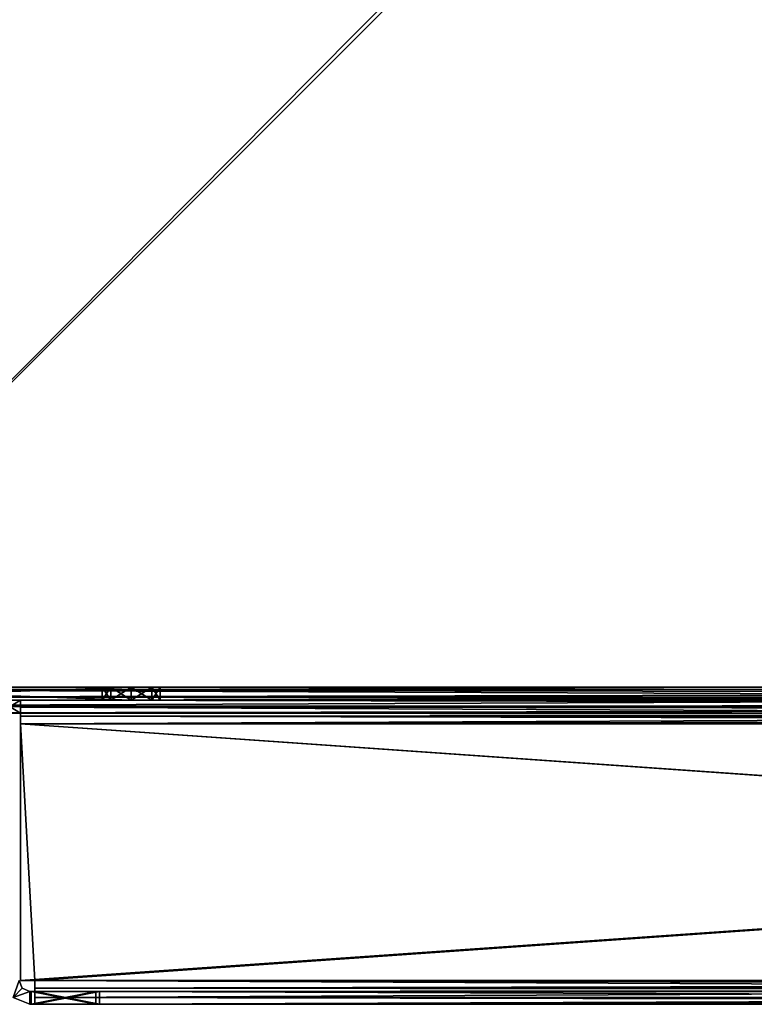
# Model space of a CAD drawing. Header units: inches. Extents: x -6.2 to 6.2, y -0.9 to 12.
# Tile 15 of 91: x -5.1 to -3.1, y -0.9 to 1.9. Entities that reach past the tile are written whole.
import ezdxf

# ---------------------------------------------------------------- set-up
doc = ezdxf.new("R2010")
doc.units = ezdxf.units.IN
doc.header["$LTSCALE"] = 49.212201
doc.header["$MEASUREMENT"] = 0
for name, color, linetype in [('179', 7, 'CONTINUOUS'), ('184', 7, 'CONTINUOUS'), ('198', 7, 'CONTINUOUS'), ('199', 7, 'CONTINUOUS'), ('200', 7, 'CONTINUOUS'), ('201', 7, 'CONTINUOUS'), ('204', 7, 'CONTINUOUS'), ('211', 7, 'CONTINUOUS'), ('212', 7, 'CONTINUOUS'), ('213', 7, 'CONTINUOUS'), ('215', 7, 'CONTINUOUS'), ('216', 7, 'CONTINUOUS'), ('217', 7, 'CONTINUOUS'), ('218', 7, 'CONTINUOUS'), ('22', 7, 'CONTINUOUS'), ('220', 7, 'CONTINUOUS'), ('221', 7, 'CONTINUOUS'), ('222', 7, 'CONTINUOUS'), ('223', 7, 'CONTINUOUS'), ('224', 7, 'CONTINUOUS'), ('225', 7, 'CONTINUOUS'), ('227', 7, 'CONTINUOUS'), ('23', 7, 'CONTINUOUS'), ('230', 7, 'CONTINUOUS'), ('24', 7, 'CONTINUOUS'), ('25', 7, 'CONTINUOUS'), ('28', 7, 'CONTINUOUS'), ('3', 7, 'CONTINUOUS'), ('35', 7, 'CONTINUOUS'), ('36', 7, 'CONTINUOUS'), ('38', 7, 'CONTINUOUS'), ('40', 7, 'CONTINUOUS'), ('41', 7, 'CONTINUOUS'), ('43', 7, 'CONTINUOUS'), ('44', 7, 'CONTINUOUS'), ('45', 7, 'CONTINUOUS'), ('46', 7, 'CONTINUOUS'), ('47', 7, 'CONTINUOUS'), ('49', 7, 'CONTINUOUS'), ('50', 7, 'CONTINUOUS'), ('52', 7, 'CONTINUOUS'), ('53', 7, 'CONTINUOUS'), ('55', 7, 'CONTINUOUS'), ('572', 7, 'CONTINUOUS'), ('573', 7, 'CONTINUOUS'), ('574', 7, 'CONTINUOUS'), ('575', 7, 'CONTINUOUS'), ('576', 7, 'CONTINUOUS'), ('577', 7, 'CONTINUOUS'), ('578', 7, 'CONTINUOUS'), ('579', 7, 'CONTINUOUS'), ('580', 7, 'CONTINUOUS'), ('582', 7, 'CONTINUOUS'), ('583', 7, 'CONTINUOUS'), ('705', 7, 'CONTINUOUS'), ('706', 7, 'CONTINUOUS'), ('707', 7, 'CONTINUOUS'), ('709', 7, 'CONTINUOUS'), ('711', 7, 'CONTINUOUS'), ('714', 7, 'CONTINUOUS'), ('715', 7, 'CONTINUOUS'), ('716', 7, 'CONTINUOUS'), ('8', 7, 'CONTINUOUS')]:
    doc.layers.add(name, color=color, linetype=linetype)

msp = doc.modelspace()

# ---------------------------------------------------------------- linework, layer by layer
at = {"layer": '179', "color": 252, "linetype": 'Continuous', "true_color": 0x8b959c}
for points in [[(-6.0034, 0, -6.1266), (6.0034, 0, -6.1266), (-6.0034, 12, -6.1266), (-6.0034, 0, -6.1266)], [(-6.0034, 12, -6.1266), (6.0034, 0, -6.1266), (-5.9034, 12, -6.1266), (-6.0034, 12, -6.1266)], [(6.0034, 0, -6.1266), (5.9034, 12, -6.1266), (-5.9034, 12, -6.1266), (6.0034, 0, -6.1266)]]:
    msp.add_3dface(points, dxfattribs=at)
at = {"layer": '184', "color": 252, "linetype": 'Continuous', "true_color": 0x8b959c}
for points in [[(6.0034, 12, -6.1625), (6.0034, 0, -6.1625), (-6.0034, 0, -6.1625), (6.0034, 12, -6.1625)], [(5.9034, 12, -6.1625), (6.0034, 12, -6.1625), (-6.0034, 0, -6.1625), (5.9034, 12, -6.1625)], [(-5.9034, 12, -6.1625), (5.9034, 12, -6.1625), (-6.0034, 0, -6.1625), (-5.9034, 12, -6.1625)]]:
    msp.add_3dface(points, dxfattribs=at)
at = {"layer": '198', "color": 252, "linetype": 'Continuous', "true_color": 0x8b959c}
for points in [[(-6.0034, -0.0659, -6.0966), (6.0034, -0.0659, -6.0966), (-6.0034, -0.0659, -6.0125), (-6.0034, -0.0659, -6.0966)], [(-6.0034, -0.0659, -6.0125), (6.0034, -0.0659, -6.0966), (-5.1834, -0.0659, -5.1925), (-6.0034, -0.0659, -6.0125)], [(-5.1834, -0.0659, -5.1925), (6.0034, -0.0659, -6.0966), (-5.1234, -0.0659, -5.1925), (-5.1834, -0.0659, -5.1925)], [(6.0034, -0.0659, -6.0966), (5.1234, -0.0659, -5.1925), (-5.1234, -0.0659, -5.1925), (6.0034, -0.0659, -6.0966)]]:
    msp.add_3dface(points, dxfattribs=at)
at = {"layer": '199', "color": 252, "linetype": 'Continuous', "true_color": 0x8b959c}
for points in [[(-6.0034, 0, -6.1625), (6.0034, 0, -6.1625), (6.0034, -0.0466, -6.1432), (-6.0034, 0, -6.1625)], [(-6.0034, 0, -6.1625), (6.0034, -0.0466, -6.1432), (-6.0034, -0.0466, -6.1432), (-6.0034, 0, -6.1625)], [(6.0034, -0.0659, -6.0966), (-6.0034, -0.0659, -6.0966), (-6.0034, -0.0466, -6.1432), (6.0034, -0.0659, -6.0966)], [(6.0034, -0.0466, -6.1432), (6.0034, -0.0659, -6.0966), (-6.0034, -0.0466, -6.1432), (6.0034, -0.0466, -6.1432)]]:
    msp.add_3dface(points, dxfattribs=at)
at = {"layer": '200', "color": 252, "linetype": 'Continuous', "true_color": 0x8b959c}
for points in [[(6.0034, -0.03, -6.0125), (6.0034, -0.03, -6.0966), (-6.0034, -0.03, -6.0966), (6.0034, -0.03, -6.0125)], [(6.0034, -0.03, -6.0125), (-6.0034, -0.03, -6.0966), (5.1834, -0.03, -5.1925), (6.0034, -0.03, -6.0125)], [(-6.0034, -0.03, -6.0966), (5.1234, -0.03, -5.1925), (5.1834, -0.03, -5.1925), (-6.0034, -0.03, -6.0966)], [(5.1234, -0.03, -5.1925), (-6.0034, -0.03, -6.0966), (-5.1234, -0.03, -5.1925), (5.1234, -0.03, -5.1925)], [(-5.1234, -0.03, -5.1925), (-6.0034, -0.03, -6.0966), (-5.1834, -0.03, -5.1925), (-5.1234, -0.03, -5.1925)]]:
    msp.add_3dface(points, dxfattribs=at)
at = {"layer": '201', "color": 252, "linetype": 'Continuous', "true_color": 0x8b959c}
for points in [[(6.0034, 0, -6.1266), (-6.0034, 0, -6.1266), (-6.0034, -0.0212, -6.1178), (6.0034, 0, -6.1266)], [(6.0034, 0, -6.1266), (-6.0034, -0.0212, -6.1178), (6.0034, -0.0212, -6.1178), (6.0034, 0, -6.1266)], [(-6.0034, -0.03, -6.0966), (6.0034, -0.03, -6.0966), (6.0034, -0.0212, -6.1178), (-6.0034, -0.03, -6.0966)], [(-6.0034, -0.0212, -6.1178), (-6.0034, -0.03, -6.0966), (6.0034, -0.0212, -6.1178), (-6.0034, -0.0212, -6.1178)]]:
    msp.add_3dface(points, dxfattribs=at)
at = {"layer": '204', "color": 252, "linetype": 'Continuous', "true_color": 0x8b959c}
for points in [[(-5.1834, -0.0659, -5.1925), (-5.1234, -0.0659, -5.1925), (-5.1834, -0.03, -5.1925), (-5.1834, -0.0659, -5.1925)], [(-5.1234, -0.0659, -5.1925), (-5.1234, -0.03, -5.1925), (-5.1834, -0.03, -5.1925), (-5.1234, -0.0659, -5.1925)]]:
    msp.add_3dface(points, dxfattribs=at)
at = {"layer": '211', "color": 252, "linetype": 'Continuous', "true_color": 0x8b959c}
for points in [[(-5.1234, -0.0959, -5.1266), (-5.1234, -0.81, -5.1266), (-5.0834, -0.81, -5.1266), (-5.1234, -0.0959, -5.1266)], [(-5.1234, -0.0959, -5.1266), (5.1234, -0.81, -5.1266), (5.1234, -0.0959, -5.1266), (-5.1234, -0.0959, -5.1266)], [(5.1234, -0.81, -5.1266), (-5.1234, -0.0959, -5.1266), (5.0834, -0.81, -5.1266), (5.1234, -0.81, -5.1266)], [(5.0834, -0.81, -5.1266), (-5.1234, -0.0959, -5.1266), (-5.0834, -0.81, -5.1266), (5.0834, -0.81, -5.1266)]]:
    msp.add_3dface(points, dxfattribs=at)
at = {"layer": '212', "color": 252, "linetype": 'Continuous', "true_color": 0x8b959c}
for points in [[(-5.1234, -0.81, -5.1625), (-5.1234, -0.0959, -5.1625), (5.1234, -0.0959, -5.1625), (-5.1234, -0.81, -5.1625)], [(-5.0834, -0.81, -5.1625), (-5.1234, -0.81, -5.1625), (5.1234, -0.0959, -5.1625), (-5.0834, -0.81, -5.1625)], [(5.0834, -0.81, -5.1625), (-5.0834, -0.81, -5.1625), (5.1234, -0.0959, -5.1625), (5.0834, -0.81, -5.1625)]]:
    msp.add_3dface(points, dxfattribs=at)
at = {"layer": '213', "color": 252, "linetype": 'Continuous', "true_color": 0x8b959c}
for points in [[(-5.1234, -0.0959, -5.1625), (-5.1234, -0.81, -5.1625), (-5.1234, -0.0959, -5.1266), (-5.1234, -0.0959, -5.1625)], [(-5.1234, -0.0959, -5.1266), (-5.1234, -0.81, -5.1625), (-5.1234, -0.81, -5.1266), (-5.1234, -0.0959, -5.1266)]]:
    msp.add_3dface(points, dxfattribs=at)
at = {"layer": '215', "color": 252, "linetype": 'Continuous', "true_color": 0x8b959c}
for points in [[(-5.1234, -0.81, -5.1625), (-5.0834, -0.81, -5.1625), (-5.1234, -0.81, -5.1266), (-5.1234, -0.81, -5.1625)], [(-5.1234, -0.81, -5.1266), (-5.0834, -0.81, -5.1625), (-5.0834, -0.81, -5.1266), (-5.1234, -0.81, -5.1266)]]:
    msp.add_3dface(points, dxfattribs=at)
at = {"layer": '216', "color": 252, "linetype": 'Continuous', "true_color": 0x8b959c}
for points in [[(5.1234, -0.03, -5.1925), (-5.1234, -0.03, -5.1925), (-5.1234, -0.0493, -5.1459), (5.1234, -0.03, -5.1925)], [(5.1234, -0.03, -5.1925), (-5.1234, -0.0493, -5.1459), (5.1234, -0.0493, -5.1459), (5.1234, -0.03, -5.1925)], [(-5.1234, -0.0959, -5.1266), (5.1234, -0.0959, -5.1266), (5.1234, -0.0493, -5.1459), (-5.1234, -0.0959, -5.1266)], [(-5.1234, -0.0493, -5.1459), (-5.1234, -0.0959, -5.1266), (5.1234, -0.0493, -5.1459), (-5.1234, -0.0493, -5.1459)]]:
    msp.add_3dface(points, dxfattribs=at)
at = {"layer": '217', "color": 252, "linetype": 'Continuous', "true_color": 0x8b959c}
for points in [[(-5.1234, -0.0659, -5.1925), (5.1234, -0.0659, -5.1925), (5.1234, -0.0747, -5.1713), (-5.1234, -0.0659, -5.1925)], [(-5.1234, -0.0659, -5.1925), (5.1234, -0.0747, -5.1713), (-5.1234, -0.0747, -5.1713), (-5.1234, -0.0659, -5.1925)], [(5.1234, -0.0959, -5.1625), (-5.1234, -0.0959, -5.1625), (-5.1234, -0.0747, -5.1713), (5.1234, -0.0959, -5.1625)], [(5.1234, -0.0747, -5.1713), (5.1234, -0.0959, -5.1625), (-5.1234, -0.0747, -5.1713), (5.1234, -0.0747, -5.1713)]]:
    msp.add_3dface(points, dxfattribs=at)
at = {"layer": '218', "color": 252, "linetype": 'Continuous', "true_color": 0x8b959c}
for points in [[(-5.1234, -0.03, -5.1925), (-5.1234, -0.0659, -5.1925), (-5.1234, -0.0747, -5.1713), (-5.1234, -0.03, -5.1925)], [(-5.1234, -0.0493, -5.1459), (-5.1234, -0.03, -5.1925), (-5.1234, -0.0747, -5.1713), (-5.1234, -0.0493, -5.1459)], [(-5.1234, -0.0959, -5.1625), (-5.1234, -0.0959, -5.1266), (-5.1234, -0.0493, -5.1459), (-5.1234, -0.0959, -5.1625)], [(-5.1234, -0.0959, -5.1625), (-5.1234, -0.0493, -5.1459), (-5.1234, -0.0747, -5.1713), (-5.1234, -0.0959, -5.1625)]]:
    msp.add_3dface(points, dxfattribs=at)
at = {"layer": '22', "color": 252, "linetype": 'Continuous', "true_color": 0x8b959c}
for points in [[(-5.1834, -0.0659, 18.9445), (-5.1234, -0.0659, 18.9445), (-6.0034, -0.0659, 19.8486), (-5.1834, -0.0659, 18.9445)], [(-6.0034, -0.0659, 19.8486), (-5.1234, -0.0659, 18.9445), (5.1234, -0.0659, 18.9445), (-6.0034, -0.0659, 19.8486)], [(6.0034, -0.0659, 19.8486), (-6.0034, -0.0659, 19.8486), (6.0034, -0.0659, 19.7645), (6.0034, -0.0659, 19.8486)], [(6.0034, -0.0659, 19.7645), (-6.0034, -0.0659, 19.8486), (5.1834, -0.0659, 18.9445), (6.0034, -0.0659, 19.7645)], [(5.1834, -0.0659, 18.9445), (-6.0034, -0.0659, 19.8486), (5.1234, -0.0659, 18.9445), (5.1834, -0.0659, 18.9445)]]:
    msp.add_3dface(points, dxfattribs=at)
at = {"layer": '220', "color": 252, "linetype": 'Continuous', "true_color": 0x8b959c}
for points in [[(-5.0834, -0.81, -5.1625), (5.0834, -0.81, -5.1625), (5.0834, -0.8566, -5.1432), (-5.0834, -0.81, -5.1625)], [(-5.0834, -0.8566, -5.1432), (-5.0834, -0.81, -5.1625), (5.0834, -0.8566, -5.1432), (-5.0834, -0.8566, -5.1432)], [(5.0834, -0.8759, -5.0966), (-5.0834, -0.8759, -5.0966), (-5.0834, -0.8566, -5.1432), (5.0834, -0.8759, -5.0966)], [(5.0834, -0.8759, -5.0966), (-5.0834, -0.8566, -5.1432), (5.0834, -0.8566, -5.1432), (5.0834, -0.8759, -5.0966)]]:
    msp.add_3dface(points, dxfattribs=at)
at = {"layer": '221', "color": 252, "linetype": 'Continuous', "true_color": 0x8b959c}
for points in [[(5.0834, -0.8759, -5.0966), (-4.9034, -0.8759, -4.9125), (-5.0834, -0.8759, -5.0925), (5.0834, -0.8759, -5.0966)], [(-5.0834, -0.8759, -5.0966), (5.0834, -0.8759, -5.0966), (-5.0834, -0.8759, -5.0925), (-5.0834, -0.8759, -5.0966)], [(4.9034, -0.8759, -4.9125), (-4.9034, -0.8759, -4.9125), (5.0834, -0.8759, -5.0966), (4.9034, -0.8759, -4.9125)]]:
    msp.add_3dface(points, dxfattribs=at)
at = {"layer": '222', "color": 252, "linetype": 'Continuous', "true_color": 0x8b959c}
for points in [[(5.0834, -0.81, -5.1266), (-5.0834, -0.81, -5.1266), (-5.0834, -0.8312, -5.1178), (5.0834, -0.81, -5.1266)], [(5.0834, -0.8312, -5.1178), (5.0834, -0.81, -5.1266), (-5.0834, -0.8312, -5.1178), (5.0834, -0.8312, -5.1178)], [(-5.0834, -0.84, -5.0966), (5.0834, -0.84, -5.0966), (5.0834, -0.8312, -5.1178), (-5.0834, -0.84, -5.0966)], [(-5.0834, -0.84, -5.0966), (5.0834, -0.8312, -5.1178), (-5.0834, -0.8312, -5.1178), (-5.0834, -0.84, -5.0966)]]:
    msp.add_3dface(points, dxfattribs=at)
at = {"layer": '223', "color": 252, "linetype": 'Continuous', "true_color": 0x8b959c}
for points in [[(-5.0834, -0.84, -5.0966), (-5.0834, -0.84, -5.0925), (-4.9034, -0.84, -4.9125), (-5.0834, -0.84, -5.0966)], [(5.0834, -0.84, -5.0966), (-5.0834, -0.84, -5.0966), (5.0834, -0.84, -5.0925), (5.0834, -0.84, -5.0966)], [(5.0834, -0.84, -5.0925), (-5.0834, -0.84, -5.0966), (4.9034, -0.84, -4.9125), (5.0834, -0.84, -5.0925)], [(4.9034, -0.84, -4.9125), (-5.0834, -0.84, -5.0966), (-4.9034, -0.84, -4.9125), (4.9034, -0.84, -4.9125)]]:
    msp.add_3dface(points, dxfattribs=at)
at = {"layer": '224', "color": 252, "linetype": 'Continuous', "true_color": 0x8b959c}
for points in [[(-5.0834, -0.8759, -5.0966), (-5.0834, -0.8759, -5.0925), (-5.0834, -0.84, -5.0925), (-5.0834, -0.8759, -5.0966)], [(-5.0834, -0.8759, -5.0966), (-5.0834, -0.84, -5.0925), (-5.0834, -0.84, -5.0966), (-5.0834, -0.8759, -5.0966)]]:
    msp.add_3dface(points, dxfattribs=at)
at = {"layer": '225', "color": 252, "linetype": 'Continuous', "true_color": 0x8b959c}
for points in [[(-4.9034, -0.8759, -4.9125), (4.9034, -0.8759, -4.9125), (-4.9034, -0.84, -4.9125), (-4.9034, -0.8759, -4.9125)], [(4.9034, -0.8759, -4.9125), (4.9034, -0.84, -4.9125), (-4.9034, -0.84, -4.9125), (4.9034, -0.8759, -4.9125)]]:
    msp.add_3dface(points, dxfattribs=at)
at = {"layer": '227', "color": 252, "linetype": 'Continuous', "true_color": 0x8b959c}
for points in [[(-5.0834, -0.81, -5.1266), (-5.0834, -0.81, -5.1625), (-5.0834, -0.8566, -5.1432), (-5.0834, -0.81, -5.1266)], [(-5.0834, -0.81, -5.1266), (-5.0834, -0.8566, -5.1432), (-5.0834, -0.8312, -5.1178), (-5.0834, -0.81, -5.1266)], [(-5.0834, -0.8759, -5.0966), (-5.0834, -0.84, -5.0966), (-5.0834, -0.8312, -5.1178), (-5.0834, -0.8759, -5.0966)], [(-5.0834, -0.8566, -5.1432), (-5.0834, -0.8759, -5.0966), (-5.0834, -0.8312, -5.1178), (-5.0834, -0.8566, -5.1432)]]:
    msp.add_3dface(points, dxfattribs=at)
at = {"layer": '23', "color": 252, "linetype": 'Continuous', "true_color": 0x8b959c}
for points in [[(6.0034, 0, 19.9145), (-6.0034, 0, 19.9145), (-6.0034, -0.0466, 19.8952), (6.0034, 0, 19.9145)], [(6.0034, 0, 19.9145), (-6.0034, -0.0466, 19.8952), (6.0034, -0.0466, 19.8952), (6.0034, 0, 19.9145)], [(-6.0034, -0.0659, 19.8486), (6.0034, -0.0659, 19.8486), (6.0034, -0.0466, 19.8952), (-6.0034, -0.0659, 19.8486)], [(-6.0034, -0.0466, 19.8952), (-6.0034, -0.0659, 19.8486), (6.0034, -0.0466, 19.8952), (-6.0034, -0.0466, 19.8952)]]:
    msp.add_3dface(points, dxfattribs=at)
at = {"layer": '230', "color": 252, "linetype": 'Continuous', "true_color": 0x8b959c}
for points in [[(-5.0834, -0.8759, -5.0925), (-4.9034, -0.8759, -4.9125), (-5.0834, -0.84, -5.0925), (-5.0834, -0.8759, -5.0925)], [(-5.0834, -0.84, -5.0925), (-4.9034, -0.8759, -4.9125), (-4.9034, -0.84, -4.9125), (-5.0834, -0.84, -5.0925)]]:
    msp.add_3dface(points, dxfattribs=at)
at = {"layer": '24', "color": 252, "linetype": 'Continuous', "true_color": 0x8b959c}
for points in [[(-6.0034, -0.03, 19.7645), (-6.0034, -0.03, 19.8486), (6.0034, -0.03, 19.8486), (-6.0034, -0.03, 19.7645)], [(-6.0034, -0.03, 19.7645), (6.0034, -0.03, 19.8486), (-5.1834, -0.03, 18.9445), (-6.0034, -0.03, 19.7645)], [(6.0034, -0.03, 19.8486), (-5.1234, -0.03, 18.9445), (-5.1834, -0.03, 18.9445), (6.0034, -0.03, 19.8486)], [(-5.1234, -0.03, 18.9445), (6.0034, -0.03, 19.8486), (5.1234, -0.03, 18.9445), (-5.1234, -0.03, 18.9445)]]:
    msp.add_3dface(points, dxfattribs=at)
at = {"layer": '25', "color": 252, "linetype": 'Continuous', "true_color": 0x8b959c}
for points in [[(-6.0034, 0, 19.8786), (6.0034, 0, 19.8786), (6.0034, -0.0212, 19.8698), (-6.0034, 0, 19.8786)], [(-6.0034, 0, 19.8786), (6.0034, -0.0212, 19.8698), (-6.0034, -0.0212, 19.8698), (-6.0034, 0, 19.8786)], [(6.0034, -0.03, 19.8486), (-6.0034, -0.03, 19.8486), (-6.0034, -0.0212, 19.8698), (6.0034, -0.03, 19.8486)], [(6.0034, -0.0212, 19.8698), (6.0034, -0.03, 19.8486), (-6.0034, -0.0212, 19.8698), (6.0034, -0.0212, 19.8698)]]:
    msp.add_3dface(points, dxfattribs=at)
at = {"layer": '28', "color": 252, "linetype": 'Continuous', "true_color": 0x8b959c}
for points in [[(-5.1234, -0.0659, 18.9445), (-5.1834, -0.0659, 18.9445), (-5.1234, -0.03, 18.9445), (-5.1234, -0.0659, 18.9445)], [(-5.1234, -0.03, 18.9445), (-5.1834, -0.0659, 18.9445), (-5.1834, -0.03, 18.9445), (-5.1234, -0.03, 18.9445)]]:
    msp.add_3dface(points, dxfattribs=at)
at = {"layer": '3', "color": 252, "linetype": 'Continuous', "true_color": 0x8b959c}
for points in [[(-6.0034, 0, 19.8786), (-5.9034, 12, 19.8786), (5.9034, 12, 19.8786), (-6.0034, 0, 19.8786)], [(6.0034, 0, 19.8786), (-6.0034, 0, 19.8786), (6.0034, 12, 19.8786), (6.0034, 0, 19.8786)], [(6.0034, 12, 19.8786), (-6.0034, 0, 19.8786), (5.9034, 12, 19.8786), (6.0034, 12, 19.8786)]]:
    msp.add_3dface(points, dxfattribs=at)
at = {"layer": '35', "color": 252, "linetype": 'Continuous', "true_color": 0x8b959c}
for points in [[(5.1234, -0.0959, 18.8786), (-5.1234, -0.81, 18.8786), (-5.1234, -0.0959, 18.8786), (5.1234, -0.0959, 18.8786)], [(-5.1234, -0.81, 18.8786), (5.1234, -0.0959, 18.8786), (-5.0834, -0.81, 18.8786), (-5.1234, -0.81, 18.8786)], [(-5.0834, -0.81, 18.8786), (5.1234, -0.0959, 18.8786), (5.0834, -0.81, 18.8786), (-5.0834, -0.81, 18.8786)]]:
    msp.add_3dface(points, dxfattribs=at)
at = {"layer": '36', "color": 252, "linetype": 'Continuous', "true_color": 0x8b959c}
for points in [[(5.1234, -0.81, 18.9145), (5.1234, -0.0959, 18.9145), (-5.1234, -0.0959, 18.9145), (5.1234, -0.81, 18.9145)], [(5.0834, -0.81, 18.9145), (5.1234, -0.81, 18.9145), (-5.1234, -0.0959, 18.9145), (5.0834, -0.81, 18.9145)], [(-5.0834, -0.81, 18.9145), (5.0834, -0.81, 18.9145), (-5.1234, -0.0959, 18.9145), (-5.0834, -0.81, 18.9145)], [(-5.1234, -0.81, 18.9145), (-5.0834, -0.81, 18.9145), (-5.1234, -0.0959, 18.9145), (-5.1234, -0.81, 18.9145)]]:
    msp.add_3dface(points, dxfattribs=at)
at = {"layer": '38', "color": 252, "linetype": 'Continuous', "true_color": 0x8b959c}
for points in [[(-5.1234, -0.81, 18.9145), (-5.1234, -0.0959, 18.9145), (-5.1234, -0.81, 18.8786), (-5.1234, -0.81, 18.9145)], [(-5.1234, -0.81, 18.8786), (-5.1234, -0.0959, 18.9145), (-5.1234, -0.0959, 18.8786), (-5.1234, -0.81, 18.8786)]]:
    msp.add_3dface(points, dxfattribs=at)
at = {"layer": '40', "color": 252, "linetype": 'Continuous', "true_color": 0x8b959c}
for points in [[(-5.1234, -0.03, 18.9445), (5.1234, -0.03, 18.9445), (5.1234, -0.0493, 18.8979), (-5.1234, -0.03, 18.9445)], [(-5.1234, -0.03, 18.9445), (5.1234, -0.0493, 18.8979), (-5.1234, -0.0493, 18.8979), (-5.1234, -0.03, 18.9445)], [(5.1234, -0.0959, 18.8786), (-5.1234, -0.0959, 18.8786), (-5.1234, -0.0493, 18.8979), (5.1234, -0.0959, 18.8786)], [(5.1234, -0.0493, 18.8979), (5.1234, -0.0959, 18.8786), (-5.1234, -0.0493, 18.8979), (5.1234, -0.0493, 18.8979)]]:
    msp.add_3dface(points, dxfattribs=at)
at = {"layer": '41', "color": 252, "linetype": 'Continuous', "true_color": 0x8b959c}
for points in [[(5.1234, -0.0659, 18.9445), (-5.1234, -0.0659, 18.9445), (-5.1234, -0.0747, 18.9233), (5.1234, -0.0659, 18.9445)], [(5.1234, -0.0659, 18.9445), (-5.1234, -0.0747, 18.9233), (5.1234, -0.0747, 18.9233), (5.1234, -0.0659, 18.9445)], [(-5.1234, -0.0959, 18.9145), (5.1234, -0.0959, 18.9145), (5.1234, -0.0747, 18.9233), (-5.1234, -0.0959, 18.9145)], [(-5.1234, -0.0747, 18.9233), (-5.1234, -0.0959, 18.9145), (5.1234, -0.0747, 18.9233), (-5.1234, -0.0747, 18.9233)]]:
    msp.add_3dface(points, dxfattribs=at)
at = {"layer": '43', "color": 252, "linetype": 'Continuous', "true_color": 0x8b959c}
for points in [[(-5.1234, -0.0659, 18.9445), (-5.1234, -0.03, 18.9445), (-5.1234, -0.0493, 18.8979), (-5.1234, -0.0659, 18.9445)], [(-5.1234, -0.0659, 18.9445), (-5.1234, -0.0493, 18.8979), (-5.1234, -0.0747, 18.9233), (-5.1234, -0.0659, 18.9445)], [(-5.1234, -0.0959, 18.8786), (-5.1234, -0.0959, 18.9145), (-5.1234, -0.0493, 18.8979), (-5.1234, -0.0959, 18.8786)], [(-5.1234, -0.0493, 18.8979), (-5.1234, -0.0959, 18.9145), (-5.1234, -0.0747, 18.9233), (-5.1234, -0.0493, 18.8979)]]:
    msp.add_3dface(points, dxfattribs=at)
at = {"layer": '44', "color": 252, "linetype": 'Continuous', "true_color": 0x8b959c}
for points in [[(5.0834, -0.81, 18.9145), (-5.0834, -0.81, 18.9145), (-5.0834, -0.8566, 18.8952), (5.0834, -0.81, 18.9145)], [(5.0834, -0.8566, 18.8952), (5.0834, -0.81, 18.9145), (-5.0834, -0.8566, 18.8952), (5.0834, -0.8566, 18.8952)], [(-5.0834, -0.8759, 18.8486), (5.0834, -0.8759, 18.8486), (5.0834, -0.8566, 18.8952), (-5.0834, -0.8759, 18.8486)], [(-5.0834, -0.8759, 18.8486), (5.0834, -0.8566, 18.8952), (-5.0834, -0.8566, 18.8952), (-5.0834, -0.8759, 18.8486)]]:
    msp.add_3dface(points, dxfattribs=at)
at = {"layer": '45', "color": 252, "linetype": 'Continuous', "true_color": 0x8b959c}
for points in [[(-4.9034, -0.8759, 18.6645), (4.9034, -0.8759, 18.6645), (-5.0834, -0.8759, 18.8486), (-4.9034, -0.8759, 18.6645)], [(-5.0834, -0.8759, 18.8486), (4.9034, -0.8759, 18.6645), (5.0834, -0.8759, 18.8445), (-5.0834, -0.8759, 18.8486)], [(-5.0834, -0.8759, 18.8445), (-4.9034, -0.8759, 18.6645), (-5.0834, -0.8759, 18.8486), (-5.0834, -0.8759, 18.8445)], [(5.0834, -0.8759, 18.8486), (-5.0834, -0.8759, 18.8486), (5.0834, -0.8759, 18.8445), (5.0834, -0.8759, 18.8486)]]:
    msp.add_3dface(points, dxfattribs=at)
at = {"layer": '46', "color": 252, "linetype": 'Continuous', "true_color": 0x8b959c}
for points in [[(-5.0834, -0.81, 18.8786), (5.0834, -0.81, 18.8786), (5.0834, -0.8312, 18.8698), (-5.0834, -0.81, 18.8786)], [(-5.0834, -0.8312, 18.8698), (-5.0834, -0.81, 18.8786), (5.0834, -0.8312, 18.8698), (-5.0834, -0.8312, 18.8698)], [(5.0834, -0.84, 18.8486), (-5.0834, -0.84, 18.8486), (-5.0834, -0.8312, 18.8698), (5.0834, -0.84, 18.8486)], [(5.0834, -0.84, 18.8486), (-5.0834, -0.8312, 18.8698), (5.0834, -0.8312, 18.8698), (5.0834, -0.84, 18.8486)]]:
    msp.add_3dface(points, dxfattribs=at)
at = {"layer": '47', "color": 252, "linetype": 'Continuous', "true_color": 0x8b959c}
for points in [[(-5.0834, -0.84, 18.8486), (5.0834, -0.84, 18.8486), (-5.0834, -0.84, 18.8445), (-5.0834, -0.84, 18.8486)], [(-5.0834, -0.84, 18.8445), (5.0834, -0.84, 18.8486), (-4.9034, -0.84, 18.6645), (-5.0834, -0.84, 18.8445)], [(-4.9034, -0.84, 18.6645), (5.0834, -0.84, 18.8486), (4.9034, -0.84, 18.6645), (-4.9034, -0.84, 18.6645)]]:
    msp.add_3dface(points, dxfattribs=at)
at = {"layer": '49', "color": 252, "linetype": 'Continuous', "true_color": 0x8b959c}
for points in [[(4.9034, -0.8759, 18.6645), (-4.9034, -0.8759, 18.6645), (4.9034, -0.84, 18.6645), (4.9034, -0.8759, 18.6645)], [(-4.9034, -0.8759, 18.6645), (-4.9034, -0.84, 18.6645), (4.9034, -0.84, 18.6645), (-4.9034, -0.8759, 18.6645)]]:
    msp.add_3dface(points, dxfattribs=at)
at = {"layer": '50', "color": 252, "linetype": 'Continuous', "true_color": 0x8b959c}
for points in [[(-5.0834, -0.8759, 18.8445), (-5.0834, -0.8759, 18.8486), (-5.0834, -0.84, 18.8486), (-5.0834, -0.8759, 18.8445)], [(-5.0834, -0.8759, 18.8445), (-5.0834, -0.84, 18.8486), (-5.0834, -0.84, 18.8445), (-5.0834, -0.8759, 18.8445)]]:
    msp.add_3dface(points, dxfattribs=at)
at = {"layer": '52', "color": 252, "linetype": 'Continuous', "true_color": 0x8b959c}
for points in [[(-5.0834, -0.81, 18.9145), (-5.0834, -0.81, 18.8786), (-5.0834, -0.8566, 18.8952), (-5.0834, -0.81, 18.9145)], [(-5.0834, -0.8566, 18.8952), (-5.0834, -0.81, 18.8786), (-5.0834, -0.8312, 18.8698), (-5.0834, -0.8566, 18.8952)], [(-5.0834, -0.84, 18.8486), (-5.0834, -0.8566, 18.8952), (-5.0834, -0.8312, 18.8698), (-5.0834, -0.84, 18.8486)], [(-5.0834, -0.84, 18.8486), (-5.0834, -0.8759, 18.8486), (-5.0834, -0.8566, 18.8952), (-5.0834, -0.84, 18.8486)]]:
    msp.add_3dface(points, dxfattribs=at)
at = {"layer": '53', "color": 252, "linetype": 'Continuous', "true_color": 0x8b959c}
for points in [[(-5.0834, -0.81, 18.9145), (-5.1234, -0.81, 18.9145), (-5.0834, -0.81, 18.8786), (-5.0834, -0.81, 18.9145)], [(-5.1234, -0.81, 18.9145), (-5.1234, -0.81, 18.8786), (-5.0834, -0.81, 18.8786), (-5.1234, -0.81, 18.9145)]]:
    msp.add_3dface(points, dxfattribs=at)
at = {"layer": '55', "color": 252, "linetype": 'Continuous', "true_color": 0x8b959c}
for points in [[(-4.9034, -0.8759, 18.6645), (-5.0834, -0.8759, 18.8445), (-4.9034, -0.84, 18.6645), (-4.9034, -0.8759, 18.6645)], [(-5.0834, -0.8759, 18.8445), (-5.0834, -0.84, 18.8445), (-4.9034, -0.84, 18.6645), (-5.0834, -0.8759, 18.8445)]]:
    msp.add_3dface(points, dxfattribs=at)
at = {"layer": '572', "color": 252, "linetype": 'Continuous', "true_color": 0x8b959c}
for points in [[(-5.0971, -0.8759, -5.0834), (-5.0971, -0.8759, 18.8354), (-5.1437, -0.8566, 18.8354), (-5.0971, -0.8759, -5.0834)], [(-5.0971, -0.8759, -5.0834), (-5.1437, -0.8566, 18.8354), (-5.1437, -0.8566, -5.0834), (-5.0971, -0.8759, -5.0834)]]:
    msp.add_3dface(points, dxfattribs=at)
at = {"layer": '573', "color": 252, "linetype": 'Continuous', "true_color": 0x8b959c}
for points in [[(-4.913, -0.8759, -4.9034), (-4.913, -0.8759, 18.6554), (-5.0971, -0.8759, -5.0834), (-4.913, -0.8759, -4.9034)], [(-5.0971, -0.8759, -5.0834), (-4.913, -0.8759, 18.6554), (-5.093, -0.8759, 18.8354), (-5.0971, -0.8759, -5.0834)], [(-5.093, -0.8759, -5.0834), (-4.913, -0.8759, -4.9034), (-5.0971, -0.8759, -5.0834), (-5.093, -0.8759, -5.0834)], [(-5.0971, -0.8759, 18.8354), (-5.0971, -0.8759, -5.0834), (-5.093, -0.8759, 18.8354), (-5.0971, -0.8759, 18.8354)]]:
    msp.add_3dface(points, dxfattribs=at)
at = {"layer": '574', "color": 252, "linetype": 'Continuous', "true_color": 0x8b959c}
for points in [[(-5.1271, -0.81, -5.0834), (-5.1271, -0.81, 18.8354), (-5.1183, -0.8312, 18.8354), (-5.1271, -0.81, -5.0834)], [(-5.1183, -0.8312, -5.0834), (-5.1271, -0.81, -5.0834), (-5.1183, -0.8312, 18.8354), (-5.1183, -0.8312, -5.0834)], [(-5.0971, -0.84, 18.8354), (-5.0971, -0.84, -5.0834), (-5.1183, -0.8312, -5.0834), (-5.0971, -0.84, 18.8354)], [(-5.0971, -0.84, 18.8354), (-5.1183, -0.8312, -5.0834), (-5.1183, -0.8312, 18.8354), (-5.0971, -0.84, 18.8354)]]:
    msp.add_3dface(points, dxfattribs=at)
at = {"layer": '575', "color": 252, "linetype": 'Continuous', "true_color": 0x8b959c}
for points in [[(-5.0971, -0.84, 18.8354), (-5.093, -0.84, 18.8354), (-4.913, -0.84, 18.6554), (-5.0971, -0.84, 18.8354)], [(-5.0971, -0.84, -5.0834), (-5.0971, -0.84, 18.8354), (-5.093, -0.84, -5.0834), (-5.0971, -0.84, -5.0834)], [(-5.093, -0.84, -5.0834), (-5.0971, -0.84, 18.8354), (-4.913, -0.84, -4.9034), (-5.093, -0.84, -5.0834)], [(-4.913, -0.84, -4.9034), (-5.0971, -0.84, 18.8354), (-4.913, -0.84, 18.6554), (-4.913, -0.84, -4.9034)]]:
    msp.add_3dface(points, dxfattribs=at)
at = {"layer": '576', "color": 252, "linetype": 'Continuous', "true_color": 0x8b959c}
for points in [[(-5.0971, -0.8759, 18.8354), (-5.093, -0.8759, 18.8354), (-5.093, -0.84, 18.8354), (-5.0971, -0.8759, 18.8354)], [(-5.0971, -0.8759, 18.8354), (-5.093, -0.84, 18.8354), (-5.0971, -0.84, 18.8354), (-5.0971, -0.8759, 18.8354)]]:
    msp.add_3dface(points, dxfattribs=at)
at = {"layer": '577', "color": 252, "linetype": 'Continuous', "true_color": 0x8b959c}
for points in [[(-4.913, -0.8759, 18.6554), (-4.913, -0.8759, -4.9034), (-4.913, -0.84, 18.6554), (-4.913, -0.8759, 18.6554)], [(-4.913, -0.8759, -4.9034), (-4.913, -0.84, -4.9034), (-4.913, -0.84, 18.6554), (-4.913, -0.8759, -4.9034)]]:
    msp.add_3dface(points, dxfattribs=at)
at = {"layer": '578', "color": 252, "linetype": 'Continuous', "true_color": 0x8b959c}
for points in [[(-5.093, -0.8759, -5.0834), (-5.0971, -0.8759, -5.0834), (-5.0971, -0.84, -5.0834), (-5.093, -0.8759, -5.0834)], [(-5.093, -0.8759, -5.0834), (-5.0971, -0.84, -5.0834), (-5.093, -0.84, -5.0834), (-5.093, -0.8759, -5.0834)]]:
    msp.add_3dface(points, dxfattribs=at)
at = {"layer": '579', "color": 252, "linetype": 'Continuous', "true_color": 0x8b959c}
for points in [[(-5.1271, -0.81, 18.8354), (-5.1437, -0.8566, 18.8354), (-5.1183, -0.8312, 18.8354), (-5.1271, -0.81, 18.8354)], [(-5.1437, -0.8566, 18.8354), (-5.0971, -0.84, 18.8354), (-5.1183, -0.8312, 18.8354), (-5.1437, -0.8566, 18.8354)], [(-5.1437, -0.8566, 18.8354), (-5.0971, -0.8759, 18.8354), (-5.0971, -0.84, 18.8354), (-5.1437, -0.8566, 18.8354)]]:
    msp.add_3dface(points, dxfattribs=at)
at = {"layer": '580', "color": 252, "linetype": 'Continuous', "true_color": 0x8b959c}
for points in [[(-5.1437, -0.8566, -5.0834), (-5.1271, -0.81, -5.0834), (-5.1183, -0.8312, -5.0834), (-5.1437, -0.8566, -5.0834)], [(-5.0971, -0.84, -5.0834), (-5.1437, -0.8566, -5.0834), (-5.1183, -0.8312, -5.0834), (-5.0971, -0.84, -5.0834)], [(-5.0971, -0.8759, -5.0834), (-5.1437, -0.8566, -5.0834), (-5.0971, -0.84, -5.0834), (-5.0971, -0.8759, -5.0834)]]:
    msp.add_3dface(points, dxfattribs=at)
at = {"layer": '582', "color": 252, "linetype": 'Continuous', "true_color": 0x8b959c}
for points in [[(-5.093, -0.8759, 18.8354), (-4.913, -0.8759, 18.6554), (-5.093, -0.84, 18.8354), (-5.093, -0.8759, 18.8354)], [(-5.093, -0.84, 18.8354), (-4.913, -0.8759, 18.6554), (-4.913, -0.84, 18.6554), (-5.093, -0.84, 18.8354)]]:
    msp.add_3dface(points, dxfattribs=at)
at = {"layer": '583', "color": 252, "linetype": 'Continuous', "true_color": 0x8b959c}
for points in [[(-4.913, -0.8759, -4.9034), (-5.093, -0.8759, -5.0834), (-4.913, -0.84, -4.9034), (-4.913, -0.8759, -4.9034)], [(-5.093, -0.8759, -5.0834), (-5.093, -0.84, -5.0834), (-4.913, -0.84, -4.9034), (-5.093, -0.8759, -5.0834)]]:
    msp.add_3dface(points, dxfattribs=at)
at = {"layer": '705', "color": 200, "linetype": 'Continuous', "true_color": 0xb702ff}
for points in [[(4.815, -0.03, 19.566), (-4.815, -0.03, 19.566), (-5.815, -0.03, 18.566), (4.815, -0.03, 19.566)], [(4.815, -0.03, 19.566), (-5.815, -0.03, 18.566), (4.815, -0.03, 18.6465), (4.815, -0.03, 19.566)], [(-5.815, -0.03, -4.814), (-4.815, -0.03, -5.814), (-4.8954, -0.03, -4.814), (-5.815, -0.03, -4.814)], [(-5.815, -0.03, 18.566), (-5.815, -0.03, -4.814), (4.7346, -0.03, 18.566), (-5.815, -0.03, 18.566)], [(-4.815, -0.03, -4.7335), (-5.815, -0.03, -4.814), (-4.872, -0.03, -4.7572), (-4.815, -0.03, -4.7335)], [(-5.815, -0.03, -4.814), (-4.815, -0.03, -4.7335), (4.815, -0.03, 18.4855), (-5.815, -0.03, -4.814)], [(-4.872, -0.03, -4.7572), (-5.815, -0.03, -4.814), (-4.8954, -0.03, -4.814), (-4.872, -0.03, -4.7572)], [(-5.815, -0.03, -4.814), (4.815, -0.03, 18.4855), (4.758, -0.03, 18.5092), (-5.815, -0.03, -4.814)], [(4.7346, -0.03, 18.566), (-5.815, -0.03, -4.814), (4.758, -0.03, 18.5092), (4.7346, -0.03, 18.566)], [(4.815, -0.03, 18.6465), (-5.815, -0.03, 18.566), (4.758, -0.03, 18.6228), (4.815, -0.03, 18.6465)], [(4.758, -0.03, 18.6228), (-5.815, -0.03, 18.566), (4.7346, -0.03, 18.566), (4.758, -0.03, 18.6228)], [(-4.8954, -0.03, -4.814), (-4.815, -0.03, -5.814), (-4.872, -0.03, -4.8708), (-4.8954, -0.03, -4.814)], [(-4.815, -0.03, -5.814), (-4.815, -0.03, -4.8945), (-4.872, -0.03, -4.8708), (-4.815, -0.03, -5.814)], [(-4.758, -0.03, -4.7572), (5.815, -0.03, 18.566), (-4.815, -0.03, -4.7335), (-4.758, -0.03, -4.7572)], [(-4.815, -0.03, -4.7335), (5.815, -0.03, 18.566), (4.815, -0.03, 18.4855), (-4.815, -0.03, -4.7335)], [(4.815, -0.03, -5.814), (5.815, -0.03, -4.814), (-4.815, -0.03, -5.814), (4.815, -0.03, -5.814)], [(-4.815, -0.03, -5.814), (5.815, -0.03, -4.814), (-4.815, -0.03, -4.8945), (-4.815, -0.03, -5.814)], [(-4.815, -0.03, -4.8945), (5.815, -0.03, -4.814), (-4.758, -0.03, -4.8708), (-4.815, -0.03, -4.8945)], [(-4.7346, -0.03, -4.814), (5.815, -0.03, 18.566), (-4.758, -0.03, -4.7572), (-4.7346, -0.03, -4.814)], [(-4.758, -0.03, -4.8708), (5.815, -0.03, -4.814), (-4.7346, -0.03, -4.814), (-4.758, -0.03, -4.8708)], [(5.815, -0.03, -4.814), (5.815, -0.03, 18.566), (-4.7346, -0.03, -4.814), (5.815, -0.03, -4.814)]]:
    msp.add_3dface(points, dxfattribs=at)
at = {"layer": '706', "color": 200, "linetype": 'Continuous', "true_color": 0xb702ff}
for points in [[(-5.815, 0.0059, -4.814), (-5.815, 0.0059, 18.566), (-4.8954, 0.0059, -4.814), (-5.815, 0.0059, -4.814)], [(-5.815, 0.0059, 18.566), (-4.815, 0.0059, 19.566), (4.7346, 0.0059, 18.566), (-5.815, 0.0059, 18.566)], [(-4.8954, 0.0059, -4.814), (-5.815, 0.0059, 18.566), (-4.872, 0.0059, -4.7572), (-4.8954, 0.0059, -4.814)], [(-4.872, 0.0059, -4.7572), (-5.815, 0.0059, 18.566), (-4.815, 0.0059, -4.7335), (-4.872, 0.0059, -4.7572)], [(-4.815, 0.0059, -4.7335), (-5.815, 0.0059, 18.566), (4.815, 0.0059, 18.4855), (-4.815, 0.0059, -4.7335)], [(4.815, 0.0059, 18.4855), (-5.815, 0.0059, 18.566), (4.758, 0.0059, 18.5092), (4.815, 0.0059, 18.4855)], [(4.758, 0.0059, 18.5092), (-5.815, 0.0059, 18.566), (4.7346, 0.0059, 18.566), (4.758, 0.0059, 18.5092)], [(-4.815, 0.0059, -5.814), (-5.815, 0.0059, -4.814), (4.815, 0.0059, -5.814), (-4.815, 0.0059, -5.814)], [(4.815, 0.0059, -5.814), (-5.815, 0.0059, -4.814), (-4.815, 0.0059, -4.8945), (4.815, 0.0059, -5.814)], [(-4.815, 0.0059, -4.8945), (-5.815, 0.0059, -4.814), (-4.872, 0.0059, -4.8708), (-4.815, 0.0059, -4.8945)], [(-4.872, 0.0059, -4.8708), (-5.815, 0.0059, -4.814), (-4.8954, 0.0059, -4.814), (-4.872, 0.0059, -4.8708)], [(4.815, 0.0059, -5.814), (-4.815, 0.0059, -4.8945), (-4.758, 0.0059, -4.8708), (4.815, 0.0059, -5.814)], [(-4.815, 0.0059, -4.7335), (5.815, 0.0059, -4.814), (-4.758, 0.0059, -4.7572), (-4.815, 0.0059, -4.7335)], [(5.815, 0.0059, -4.814), (-4.815, 0.0059, -4.7335), (4.815, 0.0059, 18.4855), (5.815, 0.0059, -4.814)], [(4.815, 0.0059, 19.566), (5.815, 0.0059, 18.566), (-4.815, 0.0059, 19.566), (4.815, 0.0059, 19.566)], [(-4.815, 0.0059, 19.566), (5.815, 0.0059, 18.566), (4.815, 0.0059, 18.6465), (-4.815, 0.0059, 19.566)], [(4.7346, 0.0059, 18.566), (-4.815, 0.0059, 19.566), (4.758, 0.0059, 18.6228), (4.7346, 0.0059, 18.566)], [(4.758, 0.0059, 18.6228), (-4.815, 0.0059, 19.566), (4.815, 0.0059, 18.6465), (4.758, 0.0059, 18.6228)], [(-4.7346, 0.0059, -4.814), (4.815, 0.0059, -5.814), (-4.758, 0.0059, -4.8708), (-4.7346, 0.0059, -4.814)], [(-4.758, 0.0059, -4.7572), (5.815, 0.0059, -4.814), (-4.7346, 0.0059, -4.814), (-4.758, 0.0059, -4.7572)], [(5.815, 0.0059, -4.814), (4.815, 0.0059, -5.814), (-4.7346, 0.0059, -4.814), (5.815, 0.0059, -4.814)]]:
    msp.add_3dface(points, dxfattribs=at)
at = {"layer": '707', "color": 200, "linetype": 'Continuous', "true_color": 0xb702ff}
for points in [[(-4.815, -0.03, 19.566), (4.815, -0.03, 19.566), (-4.815, 0.0059, 19.566), (-4.815, -0.03, 19.566)], [(4.815, -0.03, 19.566), (4.815, 0.0059, 19.566), (-4.815, 0.0059, 19.566), (4.815, -0.03, 19.566)]]:
    msp.add_3dface(points, dxfattribs=at)
at = {"layer": '709', "color": 200, "linetype": 'Continuous', "true_color": 0xb702ff}
for points in [[(4.815, -0.03, -5.814), (-4.815, -0.03, -5.814), (4.815, 0.0059, -5.814), (4.815, -0.03, -5.814)], [(-4.815, -0.03, -5.814), (-4.815, 0.0059, -5.814), (4.815, 0.0059, -5.814), (-4.815, -0.03, -5.814)]]:
    msp.add_3dface(points, dxfattribs=at)
at = {"layer": '711', "color": 200, "linetype": 'Continuous', "true_color": 0xb702ff}
for points in [[(-5.815, -0.03, 18.566), (-4.815, -0.03, 19.566), (-5.815, 0.0059, 18.566), (-5.815, -0.03, 18.566)], [(-5.815, 0.0059, 18.566), (-4.815, -0.03, 19.566), (-4.815, 0.0059, 19.566), (-5.815, 0.0059, 18.566)]]:
    msp.add_3dface(points, dxfattribs=at)
at = {"layer": '714', "color": 200, "linetype": 'Continuous', "true_color": 0xb702ff}
for points in [[(-4.815, -0.03, -5.814), (-5.815, -0.03, -4.814), (-4.815, 0.0059, -5.814), (-4.815, -0.03, -5.814)], [(-5.815, -0.03, -4.814), (-5.815, 0.0059, -4.814), (-4.815, 0.0059, -5.814), (-5.815, -0.03, -4.814)]]:
    msp.add_3dface(points, dxfattribs=at)
at = {"layer": '715', "color": 200, "linetype": 'Continuous', "true_color": 0xb702ff}
for points in [[(-4.872, -0.03, -4.7572), (-4.8954, -0.03, -4.814), (-4.872, 0.0059, -4.7572), (-4.872, -0.03, -4.7572)], [(-4.8954, -0.03, -4.814), (-4.872, -0.03, -4.8708), (-4.8954, 0.0059, -4.814), (-4.8954, -0.03, -4.814)], [(-4.8954, -0.03, -4.814), (-4.8954, 0.0059, -4.814), (-4.872, 0.0059, -4.7572), (-4.8954, -0.03, -4.814)], [(-4.872, -0.03, -4.8708), (-4.872, 0.0059, -4.8708), (-4.8954, 0.0059, -4.814), (-4.872, -0.03, -4.8708)], [(-4.872, -0.03, -4.8708), (-4.815, -0.03, -4.8945), (-4.872, 0.0059, -4.8708), (-4.872, -0.03, -4.8708)], [(-4.815, -0.03, -4.8945), (-4.815, 0.0059, -4.8945), (-4.872, 0.0059, -4.8708), (-4.815, -0.03, -4.8945)], [(-4.815, -0.03, -4.7335), (-4.872, -0.03, -4.7572), (-4.815, 0.0059, -4.7335), (-4.815, -0.03, -4.7335)], [(-4.872, -0.03, -4.7572), (-4.872, 0.0059, -4.7572), (-4.815, 0.0059, -4.7335), (-4.872, -0.03, -4.7572)]]:
    msp.add_3dface(points, dxfattribs=at)
at = {"layer": '716', "color": 200, "linetype": 'Continuous', "true_color": 0xb702ff}
for points in [[(-4.815, -0.03, -4.8945), (-4.758, -0.03, -4.8708), (-4.815, 0.0059, -4.8945), (-4.815, -0.03, -4.8945)], [(-4.815, 0.0059, -4.8945), (-4.758, -0.03, -4.8708), (-4.758, 0.0059, -4.8708), (-4.815, 0.0059, -4.8945)], [(-4.758, -0.03, -4.7572), (-4.815, -0.03, -4.7335), (-4.758, 0.0059, -4.7572), (-4.758, -0.03, -4.7572)], [(-4.815, -0.03, -4.7335), (-4.815, 0.0059, -4.7335), (-4.758, 0.0059, -4.7572), (-4.815, -0.03, -4.7335)], [(-4.758, -0.03, -4.8708), (-4.7346, -0.03, -4.814), (-4.758, 0.0059, -4.8708), (-4.758, -0.03, -4.8708)], [(-4.7346, -0.03, -4.814), (-4.758, -0.03, -4.7572), (-4.7346, 0.0059, -4.814), (-4.7346, -0.03, -4.814)], [(-4.7346, -0.03, -4.814), (-4.7346, 0.0059, -4.814), (-4.758, 0.0059, -4.8708), (-4.7346, -0.03, -4.814)], [(-4.758, -0.03, -4.7572), (-4.758, 0.0059, -4.7572), (-4.7346, 0.0059, -4.814), (-4.758, -0.03, -4.7572)]]:
    msp.add_3dface(points, dxfattribs=at)
at = {"layer": '8', "color": 252, "linetype": 'Continuous', "true_color": 0x8b959c}
for points in [[(-6.0034, 12, 19.9145), (-6.0034, 0, 19.9145), (6.0034, 0, 19.9145), (-6.0034, 12, 19.9145)], [(-5.9034, 12, 19.9145), (-6.0034, 12, 19.9145), (6.0034, 0, 19.9145), (-5.9034, 12, 19.9145)], [(5.9034, 12, 19.9145), (-5.9034, 12, 19.9145), (6.0034, 0, 19.9145), (5.9034, 12, 19.9145)]]:
    msp.add_3dface(points, dxfattribs=at)

doc.saveas('drawing.dxf')
